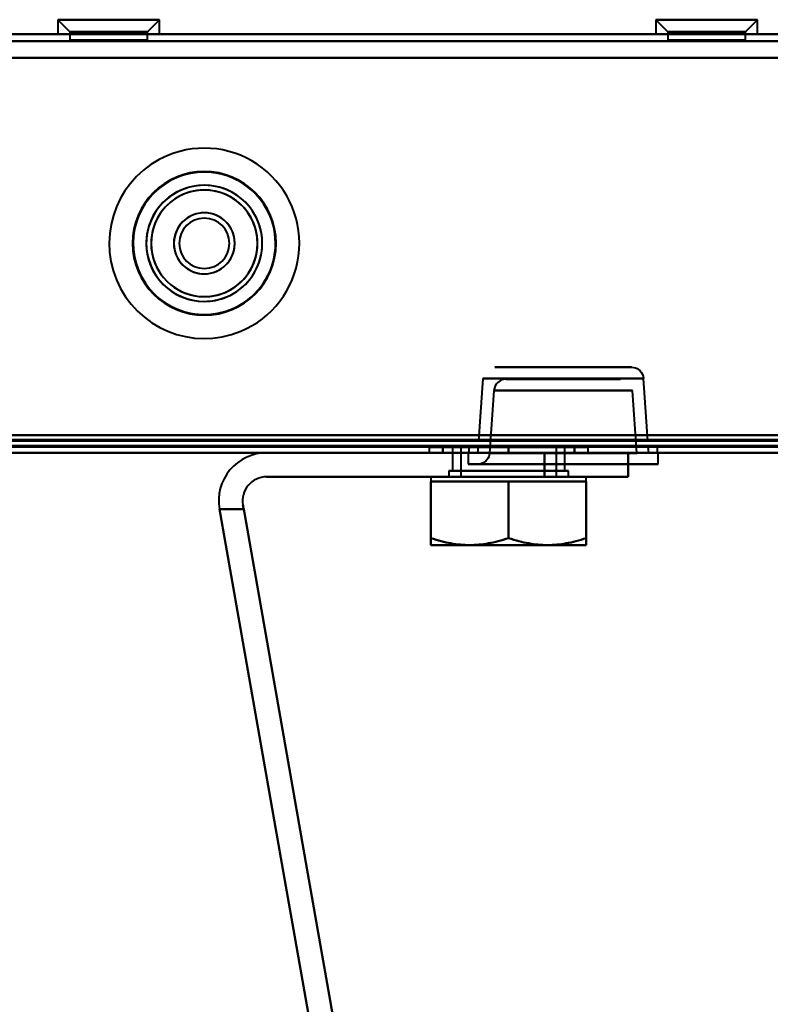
# Model space of a CAD drawing. Header units: millimetres. Extents: x -1087 to 1688, y -120 to 936.
# Tile 51 of 88: x 335 to 397, y 82 to 165. Entities that reach past the tile are written whole.
import ezdxf

# ---------------------------------------------------------------- set-up
doc = ezdxf.new("R2010")
doc.units = ezdxf.units.MM
doc.layers.add('G-IMPT', color=8, linetype='Continuous', lineweight=40)

# ---------------------------------------------------------------- blocks, each defined once
blk = doc.blocks.new('NEXA 400 CALQUES_dwg-748074-Arrière')
at = {"layer": 'G-IMPT'}
for p, q in [((337.75, 164.552), (338.75, 163.552)), ((337.75, 164.552), (338.75, 163.552)), ((337.75, 164.552), (337.75, 163.352)), ((337.75, 164.552), (337.75, 163.352)), ((345.681, 164.552), (337.75, 164.552)), ((345.681, 164.552), (337.75, 164.552)), ((337.75, 164.552), (345.681, 164.552)), ((337.75, 164.552), (345.681, 164.552)), ((346.25, 164.552), (338.319, 164.552)), ((346.25, 164.552), (338.319, 164.552)), ((338.319, 164.552), (346.25, 164.552)), ((338.319, 164.552), (346.25, 164.552)), ((345.25, 163.552), (346.25, 164.552)), ((345.25, 163.552), (346.25, 164.552)), ((346.25, 163.352), (346.25, 164.552)), ((346.25, 163.352), (346.25, 164.552)), ((387.75, 164.552), (388.75, 163.552)), ((387.75, 164.552), (388.75, 163.552)), ((387.75, 164.552), (387.75, 163.352)), ((387.75, 164.552), (387.75, 163.352)), ((395.681, 164.552), (387.75, 164.552)), ((395.681, 164.552), (387.75, 164.552)), ((387.75, 164.552), (395.681, 164.552)), ((387.75, 164.552), (395.681, 164.552)), ((396.25, 164.552), (388.319, 164.552)), ((396.25, 164.552), (388.319, 164.552)), ((388.319, 164.552), (396.25, 164.552)), ((388.319, 164.552), (396.25, 164.552)), ((395.25, 163.552), (396.25, 164.552)), ((395.25, 163.552), (396.25, 164.552)), ((396.25, 163.352), (396.25, 164.552)), ((396.25, 163.352), (396.25, 164.552)), ((498.9, 163.352), (-498.9, 163.352)), ((345.681, 163.352), (337.75, 163.352)), ((345.681, 163.352), (337.75, 163.352)), ((337.75, 163.352), (345.681, 163.352)), ((337.75, 163.352), (345.681, 163.352)), ((346.25, 163.352), (338.319, 163.352)), ((346.25, 163.352), (338.319, 163.352)), ((338.319, 163.352), (346.25, 163.352)), ((338.319, 163.352), (346.25, 163.352)), ((338.75, 163.552), (338.75, 162.852)), ((338.75, 163.552), (338.75, 162.852)), ((344.815, 163.552), (338.75, 163.552)), ((344.815, 163.552), (338.75, 163.552)), ((338.75, 163.552), (344.815, 163.552)), ((338.75, 163.552), (344.815, 163.552)), ((342, 162.852), (338.75, 162.852)), ((342, 162.852), (338.75, 162.852)), ((338.75, 162.852), (339.185, 162.852)), ((338.75, 162.852), (342, 162.852)), ((338.75, 162.852), (342, 162.852)), ((345.25, 163.552), (339.185, 163.552)), ((345.25, 163.552), (339.185, 163.552)), ((339.185, 163.552), (345.25, 163.552)), ((339.185, 163.552), (345.25, 163.552)), ((339.185, 162.852), (345.25, 162.852)), ((339.185, 162.852), (345.25, 162.852)), ((345.25, 162.852), (342, 162.852)), ((345.25, 162.852), (342, 162.852)), ((342, 162.852), (344.815, 162.852)), ((342, 162.852), (344.815, 162.852)), ((345.25, 162.852), (345.25, 163.552)), ((345.25, 162.852), (345.25, 163.552)), ((395.681, 163.352), (387.75, 163.352)), ((395.681, 163.352), (387.75, 163.352)), ((387.75, 163.352), (395.681, 163.352)), ((387.75, 163.352), (395.681, 163.352)), ((396.25, 163.352), (388.319, 163.352)), ((396.25, 163.352), (388.319, 163.352)), ((388.319, 163.352), (396.25, 163.352)), ((388.319, 163.352), (396.25, 163.352)), ((388.75, 163.552), (388.75, 162.852)), ((388.75, 163.552), (388.75, 162.852)), ((394.815, 163.552), (388.75, 163.552)), ((394.815, 163.552), (388.75, 163.552)), ((388.75, 163.552), (394.815, 163.552)), ((388.75, 163.552), (394.815, 163.552)), ((392, 162.852), (388.75, 162.852)), ((392, 162.852), (388.75, 162.852)), ((388.75, 162.852), (392, 162.852)), ((388.75, 162.852), (392, 162.852)), ((395.25, 163.552), (389.185, 163.552)), ((395.25, 163.552), (389.185, 163.552)), ((389.185, 163.552), (395.25, 163.552)), ((389.185, 163.552), (395.25, 163.552)), ((389.185, 162.852), (395.25, 162.852)), ((389.185, 162.852), (395.25, 162.852)), ((395.25, 162.852), (392, 162.852)), ((395.25, 162.852), (392, 162.852)), ((392, 162.852), (394.815, 162.852)), ((392, 162.852), (394.815, 162.852)), ((395.25, 162.852), (395.25, 163.552)), ((395.25, 162.852), (395.25, 163.552)), ((385.717, 135.522), (374.283, 135.522)), ((385.717, 135.522), (374.283, 135.522)), ((374.283, 135.522), (380, 135.522)), ((374.283, 135.522), (380, 135.522)), ((380, 135.522), (385.717, 135.522)), ((373.285, 134.592), (372.92, 129.372)), ((380, 134.592), (373.285, 134.592)), ((380, 134.592), (373.285, 134.592)), ((373.285, 134.592), (386.715, 134.592)), ((373.285, 134.592), (386.715, 134.592)), ((375.215, 134.522), (384.785, 134.522)), ((375.215, 134.522), (384.785, 134.522)), ((380, 134.522), (375.215, 134.522)), ((386.715, 134.592), (380, 134.592)), ((384.785, 134.522), (380, 134.522)), ((384.785, 134.522), (380, 134.522)), ((387.08, 129.372), (386.715, 134.592)), ((374.217, 133.592), (373.851, 128.353)), ((374.217, 133.592), (380, 133.592)), ((385.783, 133.592), (374.217, 133.592)), ((385.783, 133.592), (374.217, 133.592)), ((380, 133.592), (385.783, 133.592)), ((380, 133.592), (385.783, 133.592)), ((386.149, 128.353), (385.783, 133.592)), ((387.08, 129.372), (372.92, 129.372)), ((387.08, 129.372), (372.92, 129.372)), ((372.92, 129.372), (387.08, 129.372)), ((372.92, 129.372), (387.08, 129.372)), ((-499.4, 128.372), (499.4, 128.372)), ((-499.4, 128.372), (499.4, 128.372)), ((226.1, 128.872), (533.9, 128.872)), ((368.784, 128.852), (368.784, 128.372)), ((368.784, 128.852), (368.784, 128.372)), ((368.784, 128.852), (375.434, 128.852)), ((375.434, 128.852), (368.784, 128.852)), ((368.784, 128.852), (375.434, 128.852)), ((375.434, 128.852), (368.784, 128.852)), ((368.784, 128.372), (375.434, 128.372)), ((375.434, 128.372), (368.784, 128.372)), ((368.784, 128.372), (375.434, 128.372)), ((375.434, 128.372), (368.784, 128.372)), ((370.734, 128.852), (370.734, 126.872)), ((370.734, 128.852), (370.734, 126.872)), ((370.734, 128.852), (375.434, 128.852)), ((375.434, 128.852), (370.734, 128.852)), ((375.434, 128.852), (370.734, 128.852)), ((370.734, 128.852), (375.434, 128.852)), ((380.134, 128.852), (371.364, 128.852)), ((380.134, 128.852), (371.364, 128.852)), ((371.434, 128.852), (371.434, 126.372)), ((371.434, 128.852), (371.434, 126.372)), ((375.434, 128.852), (371.434, 128.852)), ((371.434, 128.852), (375.434, 128.852)), ((371.434, 128.852), (375.434, 128.852)), ((375.434, 128.852), (371.434, 128.852)), ((371.97, 128.852), (379.434, 128.852)), ((371.97, 128.852), (379.434, 128.852)), ((372.05, 128.372), (372.05, 127.422)), ((372.05, 128.372), (387.95, 128.372)), ((372.05, 128.372), (387.95, 128.372)), ((387.95, 128.372), (372.05, 128.372)), ((387.95, 128.372), (372.05, 128.372)), ((372.125, 128.872), (372.125, 128.372)), ((380, 128.872), (372.125, 128.872)), ((372.125, 128.872), (387.875, 128.872)), ((372.125, 128.872), (387.875, 128.872)), ((372.125, 128.372), (380, 128.372)), ((372.125, 128.372), (380, 128.372)), ((387.875, 128.372), (372.125, 128.372)), ((387.875, 128.372), (372.125, 128.372)), ((372.885, 128.872), (372.85, 128.372)), ((372.85, 128.372), (387.15, 128.372)), ((372.85, 128.372), (387.15, 128.372)), ((387.15, 128.372), (372.85, 128.372)), ((387.15, 128.372), (372.85, 128.372)), ((387.115, 128.872), (372.885, 128.872)), ((387.115, 128.872), (372.885, 128.872)), ((372.885, 128.872), (387.115, 128.872)), ((372.885, 128.872), (387.115, 128.872)), ((373.851, 128.353), (386.149, 128.353)), ((373.851, 128.353), (386.149, 128.353)), ((380, 128.353), (373.851, 128.353)), ((375.434, 128.852), (380.134, 128.852)), ((379.434, 128.852), (375.434, 128.852)), ((375.434, 128.852), (378.898, 128.852)), ((379.505, 128.852), (375.434, 128.852)), ((375.434, 128.852), (382.084, 128.852)), ((382.084, 128.852), (375.434, 128.852)), ((375.434, 128.852), (382.084, 128.852)), ((382.084, 128.852), (375.434, 128.852)), ((379.505, 128.852), (375.434, 128.852)), ((375.434, 128.852), (378.898, 128.852)), ((375.434, 128.852), (380.134, 128.852)), ((379.434, 128.852), (375.434, 128.852)), ((375.434, 128.372), (382.084, 128.372)), ((382.084, 128.372), (375.434, 128.372)), ((375.434, 128.372), (382.084, 128.372)), ((382.084, 128.372), (375.434, 128.372)), ((378.434, 128.372), (381.27, 128.372)), ((378.434, 128.372), (385.434, 128.372)), ((381.27, 128.372), (378.434, 128.372)), ((385.434, 128.372), (378.434, 128.372)), ((379.434, 126.372), (379.434, 128.852)), ((379.434, 126.372), (379.434, 128.852)), ((387.875, 128.872), (380, 128.872)), ((387.875, 128.872), (380, 128.872)), ((380, 128.372), (387.875, 128.372)), ((386.149, 128.353), (380, 128.353)), ((386.149, 128.353), (380, 128.353)), ((380.134, 126.872), (380.134, 128.852)), ((380.134, 126.872), (380.134, 128.852)), ((381.27, 128.372), (385.434, 128.372)), ((385.434, 128.372), (381.27, 128.372)), ((382.084, 128.372), (382.084, 128.852)), ((382.084, 128.372), (382.084, 128.852)), ((385.434, 126.372), (385.434, 128.372)), ((387.15, 128.372), (387.115, 128.872)), ((387.875, 128.372), (387.875, 128.872)), ((387.95, 127.422), (387.95, 128.372)), ((370.434, 126.872), (370.434, 126.372)), ((370.434, 126.872), (370.434, 126.372)), ((370.434, 126.872), (380.434, 126.872)), ((370.434, 126.872), (380.434, 126.872)), ((380.434, 126.872), (370.434, 126.872)), ((380.434, 126.872), (370.434, 126.872)), ((380.434, 126.872), (370.434, 126.872)), ((380.434, 126.872), (370.434, 126.872)), ((370.434, 126.872), (380.434, 126.872)), ((370.434, 126.872), (380.434, 126.872)), ((370.734, 126.872), (373.084, 126.872)), ((377.784, 126.872), (370.734, 126.872)), ((377.784, 126.872), (370.734, 126.872)), ((370.734, 126.872), (373.084, 126.872)), ((371.364, 126.872), (380.134, 126.872)), ((371.364, 126.872), (380.134, 126.872)), ((372.05, 127.422), (387.95, 127.422)), ((372.05, 127.422), (387.95, 127.422)), ((387.95, 127.422), (372.05, 127.422)), ((387.95, 127.422), (372.05, 127.422)), ((372.853, 127.422), (380, 127.422)), ((387.147, 127.422), (372.853, 127.422)), ((387.147, 127.422), (372.853, 127.422)), ((373.084, 126.872), (379.505, 126.872)), ((380.134, 126.872), (373.084, 126.872)), ((380.134, 126.872), (373.084, 126.872)), ((373.084, 126.872), (379.505, 126.872)), ((380, 127.422), (387.147, 127.422)), ((380, 127.422), (387.147, 127.422)), ((380.434, 126.372), (380.434, 126.872)), ((380.434, 126.372), (380.434, 126.872)), ((368.934, 126.372), (368.934, 125.972)), ((368.934, 126.372), (368.934, 125.972)), ((368.934, 126.372), (378.684, 126.372)), ((368.934, 126.372), (378.684, 126.372)), ((378.684, 126.372), (368.934, 126.372)), ((378.684, 126.372), (368.934, 126.372)), ((368.934, 125.972), (372.184, 125.972)), ((368.934, 125.972), (372.184, 125.972)), ((368.934, 125.972), (372.184, 125.972)), ((368.934, 125.972), (372.184, 125.972)), ((372.184, 125.972), (368.934, 125.972)), ((372.184, 125.972), (368.934, 125.972)), ((372.184, 125.972), (368.934, 125.972)), ((372.184, 125.972), (368.934, 125.972)), ((380.434, 126.372), (370.434, 126.372)), ((380.434, 126.372), (370.434, 126.372)), ((370.434, 126.372), (380.434, 126.372)), ((370.434, 126.372), (380.434, 126.372)), ((370.434, 126.372), (380.434, 126.372)), ((370.434, 126.372), (380.434, 126.372)), ((380.434, 126.372), (370.434, 126.372)), ((380.434, 126.372), (370.434, 126.372)), ((378.898, 126.372), (371.434, 126.372)), ((371.434, 126.372), (378.898, 126.372)), ((371.434, 126.372), (378.898, 126.372)), ((378.898, 126.372), (371.434, 126.372)), ((379.434, 126.372), (371.97, 126.372)), ((371.97, 126.372), (379.434, 126.372)), ((371.97, 126.372), (379.434, 126.372)), ((379.434, 126.372), (371.97, 126.372)), ((372.184, 126.372), (381.934, 126.372)), ((372.184, 126.372), (381.934, 126.372)), ((381.934, 126.372), (372.184, 126.372)), ((381.934, 126.372), (372.184, 126.372)), ((372.184, 125.972), (378.684, 125.972)), ((372.184, 125.972), (378.684, 125.972)), ((372.184, 125.972), (378.684, 125.972)), ((372.184, 125.972), (378.684, 125.972)), ((378.684, 125.972), (372.184, 125.972)), ((378.684, 125.972), (372.184, 125.972)), ((378.684, 125.972), (372.184, 125.972)), ((378.684, 125.972), (372.184, 125.972)), ((378.434, 126.372), (385.434, 126.372)), ((378.434, 126.372), (385.434, 126.372)), ((385.434, 126.372), (378.434, 126.372)), ((385.434, 126.372), (378.434, 126.372)), ((378.684, 125.972), (381.934, 125.972)), ((378.684, 125.972), (381.934, 125.972)), ((378.684, 125.972), (381.934, 125.972)), ((378.684, 125.972), (381.934, 125.972)), ((381.934, 125.972), (378.684, 125.972)), ((381.934, 125.972), (378.684, 125.972)), ((381.934, 125.972), (378.684, 125.972)), ((381.934, 125.972), (378.684, 125.972)), ((381.934, 125.972), (381.934, 126.372)), ((381.934, 125.972), (381.934, 126.372)), ((368.934, 120.672), (372.184, 120.672)), ((368.934, 120.672), (372.184, 120.672)), ((368.934, 120.672), (372.184, 120.672)), ((368.934, 120.672), (372.184, 120.672)), ((372.184, 120.672), (368.934, 120.672)), ((372.184, 120.672), (368.934, 120.672)), ((372.184, 120.672), (368.934, 120.672)), ((372.184, 120.672), (368.934, 120.672)), ((372.184, 120.672), (378.684, 120.672)), ((372.184, 120.672), (378.684, 120.672)), ((372.184, 120.672), (378.684, 120.672)), ((372.184, 120.672), (378.684, 120.672)), ((378.684, 120.672), (372.184, 120.672)), ((378.684, 120.672), (372.184, 120.672)), ((378.684, 120.672), (372.184, 120.672)), ((378.684, 120.672), (372.184, 120.672)), ((378.684, 120.672), (381.934, 120.672)), ((378.684, 120.672), (381.934, 120.672)), ((378.684, 120.672), (381.934, 120.672)), ((378.684, 120.672), (381.934, 120.672)), ((381.934, 120.672), (378.684, 120.672)), ((381.934, 120.672), (378.684, 120.672)), ((381.934, 120.672), (378.684, 120.672)), ((381.934, 120.672), (378.684, 120.672))]:
    blk.add_line(p, q, dxfattribs=at)
at = {"layer": 'G-IMPT', "flags": 128}
for points in [[(498.9, 163.352), (249.45, 163.352), (0, 163.352), (-249.45, 163.352), (-498.9, 163.352)], [(-498.9, 163.352), (-249.45, 163.352), (0, 163.352), (249.45, 163.352), (498.9, 163.352)], [(-498.9, 163.352), (-249.45, 163.352), (0, 163.352), (249.45, 163.352), (498.9, 163.352)], [(498.9, 163.352), (249.45, 163.352), (0, 163.352), (-249.45, 163.352), (-498.9, 163.352)], [(-498.9, 162.752), (-249.45, 162.752), (0, 162.752), (249.45, 162.752), (498.9, 162.752)], [(498.9, 162.752), (249.45, 162.752), (0, 162.752), (-249.45, 162.752), (-498.9, 162.752)], [(498.9, 162.752), (249.45, 162.752), (0, 162.752), (-249.45, 162.752), (-498.9, 162.752)], [(-498.9, 162.752), (-249.45, 162.752), (0, 162.752), (249.45, 162.752), (498.9, 162.752)], [(499.4, 161.372), (249.7, 161.372), (0, 161.372), (-249.7, 161.372), (-499.4, 161.372)], [(-499.4, 161.372), (-249.7, 161.372), (0, 161.372), (249.7, 161.372), (499.4, 161.372)], [(498.9, 161.372), (249.45, 161.372), (0, 161.372), (-249.45, 161.372), (-498.9, 161.372)], [(-498.9, 161.372), (-249.45, 161.372), (0, 161.372), (249.45, 161.372), (498.9, 161.372)], [(498.9, 161.372), (249.45, 161.372), (0, 161.372), (-249.45, 161.372), (-498.9, 161.372)], [(498.9, 161.372), (249.45, 161.372), (0, 161.372), (-249.45, 161.372), (-498.9, 161.372)], [(-498.9, 161.372), (-249.45, 161.372), (0, 161.372), (249.45, 161.372), (498.9, 161.372)], [(-498.9, 161.372), (-249.45, 161.372), (0, 161.372), (249.45, 161.372), (498.9, 161.372)], [(385.733, 135.522), (385.901, 135.505), (386.053, 135.464), (386.184, 135.407), (386.397, 135.256), (386.528, 135.107), (386.606, 134.982), (386.684, 134.779), (386.715, 134.592)], [(375.199, 134.522), (375.031, 134.505), (374.88, 134.464), (374.748, 134.407), (374.536, 134.256), (374.404, 134.107), (374.327, 133.982), (374.248, 133.779), (374.217, 133.592)], [(499, 129.372), (249.5, 129.372), (0, 129.372), (-249.5, 129.372), (-499, 129.372)], [(-499, 129.372), (-249.5, 129.372), (0, 129.372), (249.5, 129.372), (499, 129.372)], [(498.9, 129.852), (249.45, 129.852), (0, 129.852), (-249.45, 129.852), (-498.9, 129.852)], [(-498.9, 129.852), (-249.45, 129.852), (0, 129.852), (249.45, 129.852), (498.9, 129.852)], [(-498.9, 129.852), (-249.45, 129.852), (0, 129.852), (249.45, 129.852), (498.9, 129.852)], [(498.9, 129.852), (249.45, 129.852), (0, 129.852), (-249.45, 129.852), (-498.9, 129.852)], [(498.9, 129.852), (249.45, 129.852), (0, 129.852), (-249.45, 129.852), (-498.9, 129.852)], [(-498.9, 129.852), (-249.45, 129.852), (0, 129.852), (249.45, 129.852), (498.9, 129.852)], [(-498.9, 129.852), (-249.45, 129.852), (0, 129.852), (249.45, 129.852), (498.9, 129.852)], [(498.9, 129.852), (249.45, 129.852), (0, 129.852), (-249.45, 129.852), (-498.9, 129.852)], [(-498.9, 129.472), (-249.45, 129.472), (0, 129.472), (249.45, 129.472), (498.9, 129.472)], [(498.9, 129.472), (249.45, 129.472), (0, 129.472), (-249.45, 129.472), (-498.9, 129.472)], [(-498.9, 129.372), (-249.45, 129.372), (0, 129.372), (249.45, 129.372), (498.9, 129.372)], [(498.9, 129.372), (249.45, 129.372), (0, 129.372), (-249.45, 129.372), (-498.9, 129.372)], [(533.9, 129.472), (456.95, 129.472), (380, 129.472), (303.05, 129.472), (226.1, 129.472)], [(533.9, 129.472), (456.95, 129.472), (380, 129.472), (303.05, 129.472), (226.1, 129.472)], [(226.1, 129.472), (303.05, 129.472), (380, 129.472), (456.95, 129.472), (533.9, 129.472)], [(226.1, 129.372), (303.05, 129.372), (380, 129.372), (456.95, 129.372), (533.9, 129.372)], [(533.9, 129.372), (456.95, 129.372), (380, 129.372), (303.05, 129.372), (226.1, 129.372)], [(226.1, 129.372), (303.05, 129.372), (380, 129.372), (456.95, 129.372), (533.9, 129.372)], [(499.4, 128.972), (249.7, 128.972), (0, 128.972), (-249.7, 128.972), (-499.4, 128.972)], [(-499.4, 128.972), (-249.7, 128.972), (0, 128.972), (249.7, 128.972), (499.4, 128.972)], [(499.4, 128.972), (249.7, 128.972), (0, 128.972), (-249.7, 128.972), (-499.4, 128.972)], [(-499.4, 128.972), (-249.7, 128.972), (0, 128.972), (249.7, 128.972), (499.4, 128.972)], [(-499.4, 128.972), (-249.7, 128.972), (0, 128.972), (249.7, 128.972), (499.4, 128.972)], [(499.4, 128.972), (249.7, 128.972), (0, 128.972), (-249.7, 128.972), (-499.4, 128.972)], [(499.4, 128.972), (249.7, 128.972), (0, 128.972), (-249.7, 128.972), (-499.4, 128.972)], [(499.4, 128.972), (249.7, 128.972), (0, 128.972), (-249.7, 128.972), (-499.4, 128.972)], [(-499.4, 128.972), (-249.7, 128.972), (0, 128.972), (249.7, 128.972), (499.4, 128.972)], [(499.4, 128.872), (249.7, 128.872), (0, 128.872), (-249.7, 128.872), (-499.4, 128.872)], [(-499.4, 128.872), (-249.7, 128.872), (0, 128.872), (249.7, 128.872), (499.4, 128.872)], [(-499.4, 128.872), (-249.7, 128.872), (0, 128.872), (249.7, 128.872), (499.4, 128.872)], [(-499.4, 128.372), (-249.7, 128.372), (0, 128.372), (249.7, 128.372), (499.4, 128.372)], [(499.4, 128.372), (249.7, 128.372), (0, 128.372), (-249.7, 128.372), (-499.4, 128.372)], [(-499, 128.872), (-249.5, 128.872), (0, 128.872), (249.5, 128.872), (499, 128.872)], [(499, 128.872), (249.5, 128.872), (0, 128.872), (-249.5, 128.872), (-499, 128.872)], [(-499, 128.872), (-249.5, 128.872), (0, 128.872), (249.5, 128.872), (499, 128.872)], [(499, 128.872), (249.5, 128.872), (0, 128.872), (-249.5, 128.872), (-499, 128.872)], [(498.9, 128.872), (249.45, 128.872), (0, 128.872), (-249.45, 128.872), (-498.9, 128.872)], [(-498.9, 128.872), (-249.45, 128.872), (0, 128.872), (249.45, 128.872), (498.9, 128.872)], [(498.9, 128.872), (249.45, 128.872), (0, 128.872), (-249.45, 128.872), (-498.9, 128.872)], [(-498.9, 128.872), (-249.45, 128.872), (0, 128.872), (249.45, 128.872), (498.9, 128.872)], [(498.9, 128.872), (249.45, 128.872), (0, 128.872), (-249.45, 128.872), (-498.9, 128.872)], [(-498.9, 128.872), (-249.45, 128.872), (0, 128.872), (249.45, 128.872), (498.9, 128.872)], [(355.201, 128.372), (177.601, 128.372), (0, 128.372), (-177.601, 128.372), (-355.201, 128.372)], [(-355.201, 128.372), (-177.601, 128.372), (0, 128.372), (177.601, 128.372), (355.201, 128.372)], [(-355.201, 128.372), (-177.601, 128.372), (0, 128.372), (177.601, 128.372), (355.201, 128.372)], [(-355.201, 128.372), (-177.601, 128.372), (0, 128.372), (177.601, 128.372), (355.201, 128.372)], [(355.201, 128.372), (177.601, 128.372), (0, 128.372), (-177.601, 128.372), (-355.201, 128.372)], [(355.201, 128.372), (177.601, 128.372), (0, 128.372), (-177.601, 128.372), (-355.201, 128.372)], [(225.6, 128.972), (302.8, 128.972), (380, 128.972), (457.2, 128.972), (534.4, 128.972)], [(225.6, 128.972), (302.8, 128.972), (380, 128.972), (457.2, 128.972), (534.4, 128.972)], [(534.4, 128.972), (457.2, 128.972), (380, 128.972), (302.8, 128.972), (225.6, 128.972)], [(534.4, 128.872), (457.2, 128.872), (380, 128.872), (302.8, 128.872), (225.6, 128.872)], [(534.4, 128.372), (457.2, 128.372), (380, 128.372), (302.8, 128.372), (225.6, 128.372)], [(225.6, 128.372), (302.8, 128.372), (380, 128.372), (457.2, 128.372), (534.4, 128.372)], [(534.4, 128.372), (457.2, 128.372), (380, 128.372), (302.8, 128.372), (225.6, 128.372)], [(225.6, 128.372), (302.8, 128.372), (380, 128.372), (457.2, 128.372), (534.4, 128.372)], [(226.1, 128.872), (303.05, 128.872), (380, 128.872), (456.95, 128.872), (533.9, 128.872)], [(226.1, 128.872), (303.05, 128.872), (380, 128.872), (456.95, 128.872), (533.9, 128.872)], [(533.9, 128.872), (456.95, 128.872), (380, 128.872), (303.05, 128.872), (226.1, 128.872)], [(533.9, 128.872), (456.95, 128.872), (380, 128.872), (303.05, 128.872), (226.1, 128.872)], [(533.9, 128.872), (456.95, 128.872), (380, 128.872), (303.05, 128.872), (226.1, 128.872)], [(226.1, 128.872), (303.05, 128.872), (380, 128.872), (456.95, 128.872), (533.9, 128.872)], [(355.201, 128.372), (361.01, 128.372), (366.818, 128.372), (372.626, 128.372), (378.434, 128.372)], [(378.434, 128.372), (372.626, 128.372), (366.818, 128.372), (361.01, 128.372), (355.201, 128.372)], [(385.434, 128.372), (377.876, 128.372), (370.318, 128.372), (362.76, 128.372), (355.201, 128.372)], [(355.201, 128.372), (362.76, 128.372), (370.318, 128.372), (377.876, 128.372), (385.434, 128.372)], [(355.201, 128.372), (361.718, 128.372), (368.236, 128.372), (374.753, 128.372), (381.27, 128.372)], [(378.434, 128.372), (372.626, 128.372), (366.818, 128.372), (361.01, 128.372), (355.201, 128.372)], [(355.201, 128.372), (361.01, 128.372), (366.818, 128.372), (372.626, 128.372), (378.434, 128.372)], [(355.201, 128.372), (362.76, 128.372), (370.318, 128.372), (377.876, 128.372), (385.434, 128.372)], [(385.434, 128.372), (377.876, 128.372), (370.318, 128.372), (362.76, 128.372), (355.201, 128.372)], [(381.27, 128.372), (374.753, 128.372), (368.236, 128.372), (361.718, 128.372), (355.201, 128.372)], [(375.434, 128.852), (374.059, 128.852), (372.684, 128.852), (371.309, 128.852), (369.934, 128.852)], [(369.934, 128.852), (371.309, 128.852), (372.684, 128.852), (374.059, 128.852), (375.434, 128.852)], [(369.934, 128.852), (371.309, 128.852), (372.684, 128.852), (374.059, 128.852), (375.434, 128.852)], [(369.934, 128.372), (369.934, 128.492), (369.934, 128.612), (369.934, 128.732), (369.934, 128.852)], [(369.934, 128.852), (369.934, 128.732), (369.934, 128.612), (369.934, 128.492), (369.934, 128.372)], [(369.934, 128.372), (369.934, 128.492), (369.934, 128.612), (369.934, 128.732), (369.934, 128.852)], [(375.434, 128.852), (374.059, 128.852), (372.684, 128.852), (371.309, 128.852), (369.934, 128.852)], [(369.934, 128.852), (369.934, 128.732), (369.934, 128.612), (369.934, 128.492), (369.934, 128.372)], [(375.434, 128.852), (374.059, 128.852), (372.684, 128.852), (371.309, 128.852), (369.934, 128.852)], [(369.934, 128.852), (371.309, 128.852), (372.684, 128.852), (374.059, 128.852), (375.434, 128.852)], [(369.934, 128.852), (371.309, 128.852), (372.684, 128.852), (374.059, 128.852), (375.434, 128.852)], [(369.934, 128.372), (369.934, 128.492), (369.934, 128.612), (369.934, 128.732), (369.934, 128.852)], [(369.934, 128.852), (369.934, 128.732), (369.934, 128.612), (369.934, 128.492), (369.934, 128.372)], [(369.934, 128.372), (369.934, 128.492), (369.934, 128.612), (369.934, 128.732), (369.934, 128.852)], [(375.434, 128.852), (374.059, 128.852), (372.684, 128.852), (371.309, 128.852), (369.934, 128.852)], [(369.934, 128.852), (369.934, 128.732), (369.934, 128.612), (369.934, 128.492), (369.934, 128.372)], [(375.434, 128.372), (374.059, 128.372), (372.684, 128.372), (371.309, 128.372), (369.934, 128.372)], [(369.934, 128.372), (371.309, 128.372), (372.684, 128.372), (374.059, 128.372), (375.434, 128.372)], [(369.934, 128.372), (371.309, 128.372), (372.684, 128.372), (374.059, 128.372), (375.434, 128.372)], [(375.434, 128.372), (374.059, 128.372), (372.684, 128.372), (371.309, 128.372), (369.934, 128.372)], [(375.434, 128.372), (374.059, 128.372), (372.684, 128.372), (371.309, 128.372), (369.934, 128.372)], [(369.934, 128.372), (371.309, 128.372), (372.684, 128.372), (374.059, 128.372), (375.434, 128.372)], [(369.934, 128.372), (371.309, 128.372), (372.684, 128.372), (374.059, 128.372), (375.434, 128.372)], [(375.434, 128.372), (374.059, 128.372), (372.684, 128.372), (371.309, 128.372), (369.934, 128.372)], [(373.851, 128.353), (373.824, 128.181), (373.772, 128.027), (373.704, 127.897), (373.536, 127.691), (373.376, 127.57), (373.245, 127.502), (373.038, 127.439), (372.87, 127.422)], [(375.434, 128.852), (376.809, 128.852), (378.184, 128.852), (379.559, 128.852), (380.934, 128.852)], [(380.934, 128.852), (379.559, 128.852), (378.184, 128.852), (376.809, 128.852), (375.434, 128.852)], [(375.434, 128.852), (375.434, 128.732), (375.434, 128.612), (375.434, 128.492), (375.434, 128.372)], [(375.434, 128.852), (376.809, 128.852), (378.184, 128.852), (379.559, 128.852), (380.934, 128.852)], [(375.434, 128.372), (375.434, 128.492), (375.434, 128.612), (375.434, 128.732), (375.434, 128.852)], [(380.934, 128.852), (379.559, 128.852), (378.184, 128.852), (376.809, 128.852), (375.434, 128.852)], [(375.434, 128.852), (375.434, 128.732), (375.434, 128.612), (375.434, 128.492), (375.434, 128.372)], [(375.434, 128.372), (375.434, 128.492), (375.434, 128.612), (375.434, 128.732), (375.434, 128.852)], [(375.434, 128.852), (376.809, 128.852), (378.184, 128.852), (379.559, 128.852), (380.934, 128.852)], [(380.934, 128.852), (379.559, 128.852), (378.184, 128.852), (376.809, 128.852), (375.434, 128.852)], [(375.434, 128.852), (375.434, 128.732), (375.434, 128.612), (375.434, 128.492), (375.434, 128.372)], [(375.434, 128.852), (376.809, 128.852), (378.184, 128.852), (379.559, 128.852), (380.934, 128.852)], [(375.434, 128.372), (375.434, 128.492), (375.434, 128.612), (375.434, 128.732), (375.434, 128.852)], [(380.934, 128.852), (379.559, 128.852), (378.184, 128.852), (376.809, 128.852), (375.434, 128.852)], [(375.434, 128.852), (375.434, 128.732), (375.434, 128.612), (375.434, 128.492), (375.434, 128.372)], [(375.434, 128.372), (375.434, 128.492), (375.434, 128.612), (375.434, 128.732), (375.434, 128.852)], [(380.934, 128.372), (379.559, 128.372), (378.184, 128.372), (376.809, 128.372), (375.434, 128.372)], [(375.434, 128.372), (376.809, 128.372), (378.184, 128.372), (379.559, 128.372), (380.934, 128.372)], [(375.434, 128.372), (376.809, 128.372), (378.184, 128.372), (379.559, 128.372), (380.934, 128.372)], [(380.934, 128.372), (379.559, 128.372), (378.184, 128.372), (376.809, 128.372), (375.434, 128.372)], [(380.934, 128.372), (379.559, 128.372), (378.184, 128.372), (376.809, 128.372), (375.434, 128.372)], [(375.434, 128.372), (376.809, 128.372), (378.184, 128.372), (379.559, 128.372), (380.934, 128.372)], [(375.434, 128.372), (376.809, 128.372), (378.184, 128.372), (379.559, 128.372), (380.934, 128.372)], [(380.934, 128.372), (379.559, 128.372), (378.184, 128.372), (376.809, 128.372), (375.434, 128.372)], [(378.434, 128.372), (378.434, 127.872), (378.434, 127.372), (378.434, 126.872), (378.434, 126.372)], [(378.434, 126.372), (378.434, 126.872), (378.434, 127.372), (378.434, 127.872), (378.434, 128.372)], [(378.434, 128.372), (378.434, 127.872), (378.434, 127.372), (378.434, 126.872), (378.434, 126.372)], [(378.434, 126.372), (378.434, 126.872), (378.434, 127.372), (378.434, 127.872), (378.434, 128.372)], [(380.934, 128.852), (380.934, 128.732), (380.934, 128.612), (380.934, 128.492), (380.934, 128.372)], [(380.934, 128.852), (380.934, 128.732), (380.934, 128.612), (380.934, 128.492), (380.934, 128.372)], [(380.934, 128.372), (380.934, 128.492), (380.934, 128.612), (380.934, 128.732), (380.934, 128.852)], [(380.934, 128.372), (380.934, 128.492), (380.934, 128.612), (380.934, 128.732), (380.934, 128.852)], [(380.934, 128.852), (380.934, 128.732), (380.934, 128.612), (380.934, 128.492), (380.934, 128.372)], [(380.934, 128.852), (380.934, 128.732), (380.934, 128.612), (380.934, 128.492), (380.934, 128.372)], [(380.934, 128.372), (380.934, 128.492), (380.934, 128.612), (380.934, 128.732), (380.934, 128.852)], [(380.934, 128.372), (380.934, 128.492), (380.934, 128.612), (380.934, 128.732), (380.934, 128.852)], [(381.27, 128.372), (406.993, 128.372), (432.717, 128.372), (458.441, 128.372), (484.165, 128.372)], [(484.165, 128.372), (458.441, 128.372), (432.717, 128.372), (406.993, 128.372), (381.27, 128.372)], [(385.434, 128.372), (385.434, 127.872), (385.434, 127.372), (385.434, 126.872), (385.434, 126.372)], [(385.434, 126.372), (385.434, 126.872), (385.434, 127.372), (385.434, 127.872), (385.434, 128.372)], [(385.434, 128.372), (385.434, 127.872), (385.434, 127.372), (385.434, 126.872), (385.434, 126.372)], [(385.434, 126.372), (385.434, 126.872), (385.434, 127.372), (385.434, 127.872), (385.434, 128.372)], [(480, 128.372), (456.359, 128.372), (432.717, 128.372), (409.076, 128.372), (385.434, 128.372)], [(385.434, 128.372), (409.076, 128.372), (432.717, 128.372), (456.359, 128.372), (480, 128.372)], [(385.434, 128.372), (409.076, 128.372), (432.717, 128.372), (456.359, 128.372), (480, 128.372)], [(480, 128.372), (456.359, 128.372), (432.717, 128.372), (409.076, 128.372), (385.434, 128.372)], [(355.201, 126.372), (361.01, 126.372), (366.818, 126.372), (372.626, 126.372), (378.434, 126.372)], [(378.434, 126.372), (372.626, 126.372), (366.818, 126.372), (361.01, 126.372), (355.201, 126.372)], [(378.434, 126.372), (372.626, 126.372), (366.818, 126.372), (361.01, 126.372), (355.201, 126.372)], [(355.201, 126.372), (361.01, 126.372), (366.818, 126.372), (372.626, 126.372), (378.434, 126.372)], [(368.934, 121.253), (368.934, 122.433), (368.934, 123.613), (368.934, 124.792), (368.934, 125.972)], [(368.934, 125.972), (368.934, 124.792), (368.934, 123.613), (368.934, 122.433), (368.934, 121.253)], [(368.934, 121.253), (368.934, 122.433), (368.934, 123.613), (368.934, 124.792), (368.934, 125.972)], [(368.934, 125.972), (369.747, 125.972), (370.559, 125.972), (371.372, 125.972), (372.184, 125.972)], [(372.184, 125.972), (371.372, 125.972), (370.559, 125.972), (369.747, 125.972), (368.934, 125.972)], [(368.934, 125.972), (368.934, 124.792), (368.934, 123.613), (368.934, 122.433), (368.934, 121.253)], [(368.934, 121.253), (368.934, 122.433), (368.934, 123.613), (368.934, 124.792), (368.934, 125.972)], [(368.934, 125.972), (368.934, 124.792), (368.934, 123.613), (368.934, 122.433), (368.934, 121.253)], [(368.934, 121.253), (368.934, 122.433), (368.934, 123.613), (368.934, 124.792), (368.934, 125.972)], [(368.934, 125.972), (369.747, 125.972), (370.559, 125.972), (371.372, 125.972), (372.184, 125.972)], [(372.184, 125.972), (371.372, 125.972), (370.559, 125.972), (369.747, 125.972), (368.934, 125.972)], [(368.934, 125.972), (368.934, 124.792), (368.934, 123.613), (368.934, 122.433), (368.934, 121.253)], [(368.934, 125.972), (369.747, 125.972), (370.559, 125.972), (371.372, 125.972), (372.184, 125.972)], [(372.184, 125.972), (371.372, 125.972), (370.559, 125.972), (369.747, 125.972), (368.934, 125.972)], [(368.934, 125.972), (369.747, 125.972), (370.559, 125.972), (371.372, 125.972), (372.184, 125.972)], [(372.184, 125.972), (371.372, 125.972), (370.559, 125.972), (369.747, 125.972), (368.934, 125.972)], [(372.184, 125.972), (372.997, 125.972), (373.809, 125.972), (374.622, 125.972), (375.434, 125.972)], [(375.434, 125.972), (374.622, 125.972), (373.809, 125.972), (372.997, 125.972), (372.184, 125.972)], [(372.184, 125.972), (372.997, 125.972), (373.809, 125.972), (374.622, 125.972), (375.434, 125.972)], [(375.434, 125.972), (374.622, 125.972), (373.809, 125.972), (372.997, 125.972), (372.184, 125.972)], [(375.434, 125.972), (374.622, 125.972), (373.809, 125.972), (372.997, 125.972), (372.184, 125.972)], [(372.184, 125.972), (372.997, 125.972), (373.809, 125.972), (374.622, 125.972), (375.434, 125.972)], [(375.434, 125.972), (374.622, 125.972), (373.809, 125.972), (372.997, 125.972), (372.184, 125.972)], [(372.184, 125.972), (372.997, 125.972), (373.809, 125.972), (374.622, 125.972), (375.434, 125.972)], [(375.434, 125.972), (375.434, 124.792), (375.434, 123.613), (375.434, 122.433), (375.434, 121.253)], [(375.434, 121.253), (375.434, 122.433), (375.434, 123.613), (375.434, 124.792), (375.434, 125.972)], [(375.434, 125.972), (376.247, 125.972), (377.059, 125.972), (377.872, 125.972), (378.684, 125.972)], [(378.684, 125.972), (377.872, 125.972), (377.059, 125.972), (376.247, 125.972), (375.434, 125.972)], [(375.434, 125.972), (375.434, 124.792), (375.434, 123.613), (375.434, 122.433), (375.434, 121.253)], [(375.434, 121.253), (375.434, 122.433), (375.434, 123.613), (375.434, 124.792), (375.434, 125.972)], [(375.434, 125.972), (375.434, 124.792), (375.434, 123.613), (375.434, 122.433), (375.434, 121.253)], [(375.434, 121.253), (375.434, 122.433), (375.434, 123.613), (375.434, 124.792), (375.434, 125.972)], [(375.434, 125.972), (376.247, 125.972), (377.059, 125.972), (377.872, 125.972), (378.684, 125.972)], [(378.684, 125.972), (377.872, 125.972), (377.059, 125.972), (376.247, 125.972), (375.434, 125.972)], [(375.434, 125.972), (375.434, 124.792), (375.434, 123.613), (375.434, 122.433), (375.434, 121.253)], [(375.434, 121.253), (375.434, 122.433), (375.434, 123.613), (375.434, 124.792), (375.434, 125.972)], [(378.684, 125.972), (377.872, 125.972), (377.059, 125.972), (376.247, 125.972), (375.434, 125.972)], [(375.434, 125.972), (376.247, 125.972), (377.059, 125.972), (377.872, 125.972), (378.684, 125.972)], [(378.684, 125.972), (377.872, 125.972), (377.059, 125.972), (376.247, 125.972), (375.434, 125.972)], [(375.434, 125.972), (376.247, 125.972), (377.059, 125.972), (377.872, 125.972), (378.684, 125.972)], [(378.684, 125.972), (379.497, 125.972), (380.309, 125.972), (381.122, 125.972), (381.934, 125.972)], [(381.934, 125.972), (381.122, 125.972), (380.309, 125.972), (379.497, 125.972), (378.684, 125.972)], [(378.684, 125.972), (379.497, 125.972), (380.309, 125.972), (381.122, 125.972), (381.934, 125.972)], [(381.934, 125.972), (381.122, 125.972), (380.309, 125.972), (379.497, 125.972), (378.684, 125.972)], [(381.934, 125.972), (381.122, 125.972), (380.309, 125.972), (379.497, 125.972), (378.684, 125.972)], [(378.684, 125.972), (379.497, 125.972), (380.309, 125.972), (381.122, 125.972), (381.934, 125.972)], [(381.934, 125.972), (381.122, 125.972), (380.309, 125.972), (379.497, 125.972), (378.684, 125.972)], [(378.684, 125.972), (379.497, 125.972), (380.309, 125.972), (381.122, 125.972), (381.934, 125.972)], [(381.934, 125.972), (381.934, 124.792), (381.934, 123.613), (381.934, 122.433), (381.934, 121.253)], [(381.934, 121.253), (381.934, 122.433), (381.934, 123.613), (381.934, 124.792), (381.934, 125.972)], [(381.934, 125.972), (381.934, 124.792), (381.934, 123.613), (381.934, 122.433), (381.934, 121.253)], [(381.934, 121.253), (381.934, 122.433), (381.934, 123.613), (381.934, 124.792), (381.934, 125.972)], [(381.934, 125.972), (381.934, 124.792), (381.934, 123.613), (381.934, 122.433), (381.934, 121.253)], [(381.934, 121.253), (381.934, 122.433), (381.934, 123.613), (381.934, 124.792), (381.934, 125.972)], [(381.934, 125.972), (381.934, 124.792), (381.934, 123.613), (381.934, 122.433), (381.934, 121.253)], [(381.934, 121.253), (381.934, 122.433), (381.934, 123.613), (381.934, 124.792), (381.934, 125.972)], [(351.262, 123.678), (351.77, 123.678), (352.278, 123.678), (352.785, 123.678), (353.293, 123.678)], [(372.487, 3.305), (367.181, 33.398), (361.875, 63.492), (356.568, 93.585), (351.262, 123.678)], [(351.262, 123.678), (356.568, 93.585), (361.875, 63.492), (367.181, 33.398), (372.487, 3.305)], [(353.293, 123.678), (352.785, 123.678), (352.278, 123.678), (351.77, 123.678), (351.262, 123.678)], [(351.262, 123.678), (356.568, 93.585), (361.875, 63.492), (367.181, 33.398), (372.487, 3.305)], [(372.487, 3.305), (367.181, 33.398), (361.875, 63.492), (356.568, 93.585), (351.262, 123.678)], [(353.293, 123.678), (352.785, 123.678), (352.278, 123.678), (351.77, 123.678), (351.262, 123.678)], [(351.262, 123.678), (351.77, 123.678), (352.278, 123.678), (352.785, 123.678), (353.293, 123.678)], [(353.293, 123.678), (353.278, 123.765), (353.262, 123.851), (353.247, 123.938), (353.232, 124.025)], [(353.232, 124.025), (353.247, 123.938), (353.262, 123.851), (353.278, 123.765), (353.293, 123.678)], [(353.232, 124.025), (353.247, 123.938), (353.262, 123.851), (353.278, 123.765), (353.293, 123.678)], [(353.293, 123.678), (353.278, 123.765), (353.262, 123.851), (353.247, 123.938), (353.232, 124.025)], [(353.293, 123.678), (358.584, 93.671), (363.875, 63.665), (369.166, 33.659), (374.457, 3.653)], [(353.293, 123.678), (358.584, 93.671), (363.875, 63.665), (369.166, 33.659), (374.457, 3.653)], [(374.457, 3.653), (369.166, 33.659), (363.875, 63.665), (358.584, 93.671), (353.293, 123.678)], [(374.457, 3.653), (369.166, 33.659), (363.875, 63.665), (358.584, 93.671), (353.293, 123.678)]]:
    blk.add_lwpolyline(points, dxfattribs=at)
at = {"layer": 'G-IMPT'}
for centre, radius, start, end in [((350, 145.872), 7.95, 292.52267, 112.52267), ((350, 145.872), 7.95, 292.52267, 112.52267), ((350, 145.872), 7.95, 292.52267, 112.52267), ((350, 145.872), 7.95, 292.52267, 112.52267), ((350, 145.872), 7.95, 112.52267, 292.52267), ((350, 145.872), 7.95, 112.52267, 292.52267), ((350, 145.872), 7.95, 112.52267, 292.52267), ((350, 145.872), 7.95, 112.52267, 292.52267), ((350, 145.872), 6, 0, 180), ((350, 145.872), 6, 90, 270), ((350, 145.872), 6, 90, 180), ((350, 145.872), 6, 90, 270), ((350, 145.872), 6, 90, 270), ((350, 145.872), 6, 90, 270), ((350, 145.872), 5.95, 112.52267, 292.52267), ((350, 145.872), 5.95, 112.52267, 270), ((350, 145.872), 5.95, 292.52267, 112.52267), ((350, 145.872), 5.95, 292.52267, 112.52267), ((350, 145.872), 6, 270, 90), ((350, 145.872), 6, 270, 90), ((350, 145.872), 6, 270, 90), ((350, 145.872), 6, 0, 90), ((350, 145.872), 6, 270, 90), ((350, 145.872), 4.85, 90, 270), ((350, 145.872), 4.85, 292.52267, 112.52267), ((350, 145.872), 4.85, 292.52267, 112.52267), ((350, 145.872), 4.85, 292.52267, 112.52267), ((350, 145.872), 4.85, 270, 90), ((350, 145.872), 4.85, 112.52267, 292.52267), ((350, 145.872), 4.85, 112.52267, 270), ((350, 145.872), 4.85, 112.52267, 292.52267), ((350, 145.872), 4.45, 0, 180), ((350, 145.872), 4.45, 90, 270), ((350, 145.872), 4.45, 112.52267, 270), ((350, 145.872), 4.45, 112.52267, 292.52267), ((350, 145.872), 4.45, 360, 112.52267), ((350, 145.872), 4.45, 292.52267, 112.52267), ((350, 145.872), 4.45, 270, 90), ((350, 145.872), 2.55, 90, 270), ((350, 145.872), 2.55, 0, 180), ((350, 145.872), 2.55, 112.52267, 292.52267), ((350, 145.872), 2.55, 112.52267, 270), ((350, 145.872), 2.55, 292.52267, 112.52267), ((350, 145.872), 2.55, 0, 112.52267), ((350, 145.872), 2.55, 270, 90), ((350, 145.872), 2.1, 90, 270), ((350, 145.872), 2.1, 90, 270), ((350, 145.872), 2.1, 0, 180), ((350, 145.872), 2.1, 90, 270), ((350, 145.872), 2.1, 360, 90), ((350, 145.872), 2.1, 270, 90), ((350, 145.872), 2.1, 270, 90), ((350, 145.872), 6, 180, 0), ((350, 145.872), 6, 180, 270), ((350, 145.872), 4.45, 180, 0), ((350, 145.872), 2.55, 180, 0), ((350, 145.872), 2.1, 180, 360), ((350, 145.872), 6, 270, 0), ((350, 145.872), 2.1, 270, 360), ((350, 145.872), 2.55, 292.52267, 0), ((350, 145.872), 4.45, 292.52267, 360), ((350, 145.872), 2.55, 270, 292.52267), ((350, 145.872), 4.45, 270, 292.52267), ((350, 145.872), 4.85, 270, 292.52267), ((350, 145.872), 5.95, 270, 292.52267), ((355.201, 124.372), 4, 90, 190), ((355.201, 124.372), 4, 90, 190), ((355.201, 124.372), 4, 90, 190), ((355.201, 124.372), 4, 90, 190), ((355.201, 124.372), 2, 90, 190), ((355.201, 124.372), 2, 90, 190), ((355.201, 124.372), 2, 90, 190), ((355.201, 124.372), 2, 90, 190)]:
    blk.add_arc(centre, radius, start, end, dxfattribs=at)
for points, knots in [([(368.934, 120.672), (368.936, 120.671), (368.94, 120.74), (368.937, 120.979), (368.933, 121.153), (368.934, 121.253)], [0, 0, 0, 0, 0.5, 0.75, 1, 1, 1, 1]), ([(368.934, 121.253), (368.933, 121.153), (368.937, 120.979), (368.94, 120.74), (368.936, 120.671), (368.934, 120.672)], [0, 0, 0, 0, 0.25, 0.5, 1, 1, 1, 1]), ([(368.934, 120.672), (368.936, 120.671), (368.94, 120.74), (368.937, 120.979), (368.933, 121.153), (368.934, 121.253)], [0, 0, 0, 0, 0.5, 0.75, 1, 1, 1, 1]), ([(368.934, 121.253), (368.933, 121.153), (368.937, 120.979), (368.94, 120.74), (368.936, 120.671), (368.934, 120.672)], [0, 0, 0, 0, 0.25, 0.5, 1, 1, 1, 1]), ([(368.934, 121.253), (369.235, 121.153), (369.815, 120.979), (370.9, 120.74), (371.662, 120.671), (372.184, 120.672)], [0, 0, 0, 0, 0.25, 0.5, 1, 1, 1, 1]), ([(372.184, 120.672), (371.662, 120.671), (370.9, 120.74), (369.815, 120.979), (369.235, 121.153), (368.934, 121.253)], [0, 0, 0, 0, 0.5, 0.75, 1, 1, 1, 1]), ([(368.934, 121.253), (369.235, 121.153), (369.815, 120.979), (370.9, 120.74), (371.662, 120.671), (372.184, 120.672)], [0, 0, 0, 0, 0.25, 0.5, 1, 1, 1, 1]), ([(372.184, 120.672), (371.662, 120.671), (370.9, 120.74), (369.815, 120.979), (369.235, 121.153), (368.934, 121.253)], [0, 0, 0, 0, 0.5, 0.75, 1, 1, 1, 1]), ([(372.184, 120.672), (372.708, 120.671), (373.475, 120.74), (374.557, 120.979), (375.132, 121.153), (375.434, 121.253)], [0, 0, 0, 0, 0.5, 0.75, 1, 1, 1, 1]), ([(375.434, 121.253), (375.132, 121.153), (374.557, 120.979), (373.475, 120.74), (372.708, 120.671), (372.184, 120.672)], [0, 0, 0, 0, 0.25, 0.5, 1, 1, 1, 1]), ([(372.184, 120.672), (372.708, 120.671), (373.475, 120.74), (374.557, 120.979), (375.132, 121.153), (375.434, 121.253)], [0, 0, 0, 0, 0.5, 0.75, 1, 1, 1, 1]), ([(375.434, 121.253), (375.132, 121.153), (374.557, 120.979), (373.475, 120.74), (372.708, 120.671), (372.184, 120.672)], [0, 0, 0, 0, 0.25, 0.5, 1, 1, 1, 1]), ([(375.434, 121.253), (375.736, 121.153), (376.312, 120.979), (377.394, 120.74), (378.161, 120.671), (378.684, 120.672)], [0, 0, 0, 0, 0.25, 0.5, 1, 1, 1, 1]), ([(378.684, 120.672), (378.161, 120.671), (377.394, 120.74), (376.312, 120.979), (375.736, 121.153), (375.434, 121.253)], [0, 0, 0, 0, 0.5, 0.75, 1, 1, 1, 1]), ([(375.434, 121.253), (375.736, 121.153), (376.312, 120.979), (377.394, 120.74), (378.161, 120.671), (378.684, 120.672)], [0, 0, 0, 0, 0.25, 0.5, 1, 1, 1, 1]), ([(378.684, 120.672), (378.161, 120.671), (377.394, 120.74), (376.312, 120.979), (375.736, 121.153), (375.434, 121.253)], [0, 0, 0, 0, 0.5, 0.75, 1, 1, 1, 1]), ([(378.684, 120.672), (379.206, 120.671), (379.969, 120.74), (381.054, 120.979), (381.633, 121.153), (381.934, 121.253)], [0, 0, 0, 0, 0.5, 0.75, 1, 1, 1, 1]), ([(381.934, 121.253), (381.633, 121.153), (381.054, 120.979), (379.969, 120.74), (379.206, 120.671), (378.684, 120.672)], [0, 0, 0, 0, 0.25, 0.5, 1, 1, 1, 1]), ([(378.684, 120.672), (379.206, 120.671), (379.969, 120.74), (381.054, 120.979), (381.633, 121.153), (381.934, 121.253)], [0, 0, 0, 0, 0.5, 0.75, 1, 1, 1, 1]), ([(381.934, 121.253), (381.633, 121.153), (381.054, 120.979), (379.969, 120.74), (379.206, 120.671), (378.684, 120.672)], [0, 0, 0, 0, 0.25, 0.5, 1, 1, 1, 1]), ([(381.934, 121.253), (381.935, 121.153), (381.931, 120.979), (381.928, 120.74), (381.933, 120.671), (381.934, 120.672)], [0, 0, 0, 0, 0.25, 0.5, 1, 1, 1, 1]), ([(381.934, 120.672), (381.933, 120.671), (381.928, 120.74), (381.931, 120.979), (381.935, 121.153), (381.934, 121.253)], [0, 0, 0, 0, 0.5, 0.75, 1, 1, 1, 1]), ([(381.934, 121.253), (381.935, 121.153), (381.931, 120.979), (381.928, 120.74), (381.933, 120.671), (381.934, 120.672)], [0, 0, 0, 0, 0.25, 0.5, 1, 1, 1, 1]), ([(381.934, 120.672), (381.933, 120.671), (381.928, 120.74), (381.931, 120.979), (381.935, 121.153), (381.934, 121.253)], [0, 0, 0, 0, 0.5, 0.75, 1, 1, 1, 1])]:
    blk.add_open_spline(points, degree=3, knots=knots, dxfattribs=at)
for points in [[(368.934, 121.253), (368.934, 121.054), (368.934, 120.766), (368.934, 120.673), (368.934, 120.672)], [(368.934, 120.672), (368.934, 120.673), (368.934, 120.766), (368.934, 121.054), (368.934, 121.253)], [(372.184, 120.672), (371.667, 120.673), (370.638, 120.766), (369.531, 121.054), (368.934, 121.253)], [(368.934, 121.253), (369.531, 121.054), (370.638, 120.766), (371.667, 120.673), (372.184, 120.672)], [(368.934, 121.253), (368.934, 121.054), (368.934, 120.766), (368.934, 120.673), (368.934, 120.672)], [(368.934, 120.672), (368.934, 120.673), (368.934, 120.766), (368.934, 121.054), (368.934, 121.253)], [(372.184, 120.672), (371.667, 120.673), (370.638, 120.766), (369.531, 121.054), (368.934, 121.253)], [(368.934, 121.253), (369.531, 121.054), (370.638, 120.766), (371.667, 120.673), (372.184, 120.672)], [(375.434, 121.253), (374.838, 121.054), (373.73, 120.766), (372.701, 120.673), (372.184, 120.672)], [(372.184, 120.672), (372.701, 120.673), (373.73, 120.766), (374.838, 121.054), (375.434, 121.253)], [(375.434, 121.253), (374.838, 121.054), (373.73, 120.766), (372.701, 120.673), (372.184, 120.672)], [(372.184, 120.672), (372.701, 120.673), (373.73, 120.766), (374.838, 121.054), (375.434, 121.253)], [(378.684, 120.672), (378.167, 120.673), (377.138, 120.766), (376.031, 121.054), (375.434, 121.253)], [(375.434, 121.253), (376.031, 121.054), (377.138, 120.766), (378.167, 120.673), (378.684, 120.672)], [(378.684, 120.672), (378.167, 120.673), (377.138, 120.766), (376.031, 121.054), (375.434, 121.253)], [(375.434, 121.253), (376.031, 121.054), (377.138, 120.766), (378.167, 120.673), (378.684, 120.672)], [(381.934, 121.253), (381.338, 121.054), (380.23, 120.766), (379.201, 120.673), (378.684, 120.672)], [(378.684, 120.672), (379.201, 120.673), (380.23, 120.766), (381.338, 121.054), (381.934, 121.253)], [(381.934, 121.253), (381.338, 121.054), (380.23, 120.766), (379.201, 120.673), (378.684, 120.672)], [(378.684, 120.672), (379.201, 120.673), (380.23, 120.766), (381.338, 121.054), (381.934, 121.253)], [(381.934, 120.672), (381.934, 120.673), (381.934, 120.766), (381.934, 121.054), (381.934, 121.253)], [(381.934, 121.253), (381.934, 121.054), (381.934, 120.766), (381.934, 120.673), (381.934, 120.672)], [(381.934, 120.672), (381.934, 120.673), (381.934, 120.766), (381.934, 121.054), (381.934, 121.253)], [(381.934, 121.253), (381.934, 121.054), (381.934, 120.766), (381.934, 120.673), (381.934, 120.672)]]:
    blk.add_open_spline(points, degree=3, dxfattribs=at)

msp = doc.modelspace()

# ---------------------------------------------------------------- linework, layer by layer
at = {"color": 94, "lineweight": 30}
msp.add_line((-609.6, 128.372), (609.6, 128.372), dxfattribs=at)
msp.add_line((-609.6, 128.372), (609.6, 128.372), dxfattribs=at)

# ---------------------------------------------------------------- block references
at = {"layer": 'G-IMPT'}
msp.add_blockref('NEXA 400 CALQUES_dwg-748074-Arrière', (0, 0), dxfattribs=at)

doc.saveas('drawing.dxf')
